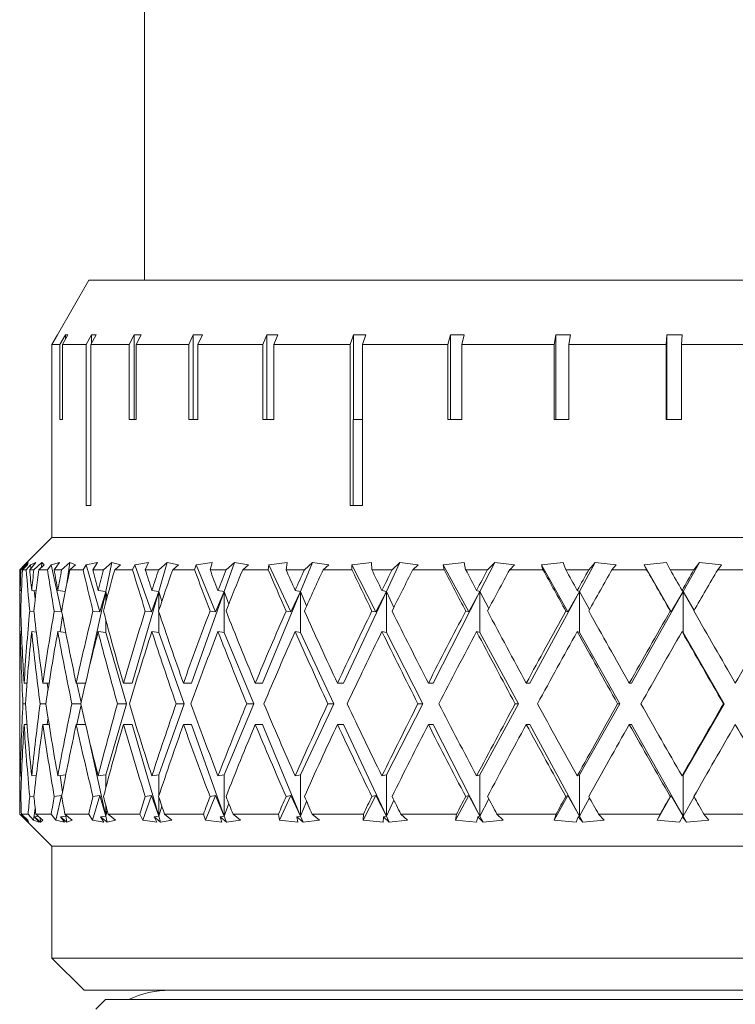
# Model space of a CAD drawing. Header units: inches. Extents: x 4 to 39.3, y 3.6 to 31.2.
# Tile 20 of 28: x 17.136 to 17.832, y 29.292 to 30.249. Entities that reach past the tile are written whole.
import ezdxf

# ---------------------------------------------------------------- set-up
doc = ezdxf.new("R2010")
doc.units = ezdxf.units.IN
doc.header["$MEASUREMENT"] = 0

msp = doc.modelspace()

# ---------------------------------------------------------------- linework, layer by layer
at = {"color": 7, "linetype": 'Continuous', "lineweight": 15}
for p, q in [((17.25714, 30.32325), (17.25714, 29.99545)), ((17.20322, 29.99545), (17.17262, 29.94245)), ((17.20322, 29.99545), (18.56105, 29.99545)), ((17.17262, 29.94241), (17.16716, 29.93295)), ((17.16719, 29.93295), (17.17266, 29.94241)), ((17.17262, 29.94241), (17.17262, 29.94235)), ((17.18043, 29.94241), (17.17504, 29.93295)), ((17.17742, 29.93295), (17.18281, 29.94241)), ((17.18043, 29.94241), (17.18281, 29.94241)), ((17.18043, 29.94241), (17.18043, 29.93824)), ((17.20552, 29.94241), (17.20033, 29.93295)), ((17.205, 29.93295), (17.21019, 29.94241)), ((17.20552, 29.94241), (17.21019, 29.94241)), ((17.20552, 29.94241), (17.20552, 29.93391)), ((17.24727, 29.94241), (17.24241, 29.93295)), ((17.24727, 29.94241), (17.25411, 29.94241)), ((17.24727, 29.94241), (17.24727, 29.86027)), ((17.24925, 29.93295), (17.25411, 29.94241)), ((17.30465, 29.94241), (17.30024, 29.93295)), ((17.30465, 29.94241), (17.31349, 29.94241)), ((17.30465, 29.94241), (17.30465, 29.86027)), ((17.30908, 29.93295), (17.31349, 29.94241)), ((17.37625, 29.94241), (17.37239, 29.93295)), ((17.37625, 29.94241), (17.38688, 29.94241)), ((17.37625, 29.94241), (17.37625, 29.86027)), ((17.38302, 29.93295), (17.38688, 29.94241)), ((17.4603, 29.94241), (17.4571, 29.93295)), ((17.4603, 29.94241), (17.47246, 29.94241)), ((17.4603, 29.94241), (17.4603, 29.86027)), ((17.46926, 29.93295), (17.47246, 29.94241)), ((17.55475, 29.94241), (17.55228, 29.93295)), ((17.55475, 29.94241), (17.56813, 29.94241)), ((17.55475, 29.94241), (17.55475, 29.86027)), ((17.56566, 29.93295), (17.56813, 29.94241)), ((17.65725, 29.94241), (17.65558, 29.93295)), ((17.65725, 29.94241), (17.67153, 29.94241)), ((17.65725, 29.94241), (17.65725, 29.86027)), ((17.66985, 29.93295), (17.67153, 29.94241)), ((17.7653, 29.94241), (17.76445, 29.93295)), ((17.7653, 29.94241), (17.78012, 29.94241)), ((17.7653, 29.94241), (17.7653, 29.86027)), ((17.77927, 29.93295), (17.78012, 29.94241)), ((17.16716, 29.93295), (17.16716, 29.86027)), ((17.16719, 29.86027), (17.16719, 29.93295)), ((17.17504, 29.93295), (17.16719, 29.93295)), ((17.17504, 29.93295), (17.17504, 29.86027)), ((17.17742, 29.86027), (17.17742, 29.93295)), ((17.20033, 29.93295), (17.17742, 29.93295)), ((17.20033, 29.93295), (17.20033, 29.77645)), ((17.205, 29.77645), (17.205, 29.93295)), ((17.24241, 29.93295), (17.205, 29.93295)), ((17.24241, 29.93295), (17.24241, 29.86027)), ((17.24925, 29.86027), (17.24925, 29.93295)), ((17.30024, 29.93295), (17.24925, 29.93295)), ((17.30024, 29.93295), (17.30024, 29.86027)), ((17.30908, 29.86027), (17.30908, 29.93295)), ((17.37239, 29.93295), (17.30908, 29.93295)), ((17.37239, 29.93295), (17.37239, 29.86027)), ((17.38302, 29.86027), (17.38302, 29.93295)), ((17.4571, 29.93295), (17.38302, 29.93295)), ((17.4571, 29.93295), (17.4571, 29.77645)), ((17.46926, 29.77645), (17.46926, 29.93295)), ((17.55228, 29.93295), (17.46926, 29.93295)), ((17.55228, 29.93295), (17.55228, 29.86027)), ((17.56566, 29.86027), (17.56566, 29.93295)), ((17.65558, 29.93295), (17.56566, 29.93295)), ((17.65558, 29.93295), (17.65558, 29.86027)), ((17.66985, 29.86027), (17.66985, 29.93295)), ((17.76445, 29.93295), (17.66985, 29.93295)), ((17.76445, 29.93295), (17.76445, 29.86027)), ((17.77927, 29.86027), (17.77927, 29.93295)), ((17.87623, 29.93295), (17.77927, 29.93295)), ((17.16714, 29.86027), (17.16714, 29.74545)), ((17.16714, 29.86027), (17.16719, 29.86027)), ((17.17504, 29.86027), (17.17742, 29.86027)), ((17.24241, 29.86027), (17.24925, 29.86027)), ((17.30024, 29.86027), (17.30908, 29.86027)), ((17.37239, 29.86027), (17.38302, 29.86027)), ((17.46001, 29.86027), (17.46001, 29.77645)), ((17.46001, 29.86027), (17.46926, 29.86027)), ((17.55228, 29.86027), (17.56566, 29.86027)), ((17.65558, 29.86027), (17.66985, 29.86027)), ((17.76445, 29.86027), (17.77927, 29.86027)), ((17.20033, 29.77645), (17.205, 29.77645)), ((17.4571, 29.77645), (17.46926, 29.77645)), ((17.16714, 29.74545), (17.14162, 29.71993)), ((17.16714, 29.74545), (18.59713, 29.74545)), ((17.14055, 29.71879), (17.13592, 29.7142)), ((17.13606, 29.7142), (17.14287, 29.7211)), ((17.13693, 29.7142), (17.13606, 29.7142)), ((17.14407, 29.7211), (17.13693, 29.7142)), ((17.13851, 29.7142), (17.14336, 29.71879)), ((17.14218, 29.7142), (17.13851, 29.7142)), ((17.14287, 29.7211), (17.14055, 29.71879)), ((17.14055, 29.71879), (17.14055, 29.71875)), ((17.14632, 29.71879), (17.14218, 29.7142)), ((17.14336, 29.71879), (17.14407, 29.7211)), ((17.14555, 29.7142), (17.15164, 29.7211)), ((17.14966, 29.7142), (17.14555, 29.7142)), ((17.15164, 29.7211), (17.14632, 29.71879)), ((17.14632, 29.71879), (17.14678, 29.71559)), ((17.15732, 29.7211), (17.14966, 29.7142)), ((17.15445, 29.7142), (17.15964, 29.71879)), ((17.16285, 29.7142), (17.15445, 29.7142)), ((17.15732, 29.7211), (17.15703, 29.71649)), ((17.15964, 29.71879), (17.15732, 29.7211)), ((17.16642, 29.71879), (17.16285, 29.7142)), ((17.17462, 29.7211), (17.16642, 29.71879)), ((17.16642, 29.71879), (17.17635, 29.67315)), ((17.16938, 29.7142), (17.17462, 29.7211)), ((17.17664, 29.7142), (17.16938, 29.7142)), ((17.18467, 29.7211), (17.17664, 29.7142)), ((17.18467, 29.7211), (17.18179, 29.70062)), ((17.18455, 29.7142), (17.18998, 29.71879)), ((17.19752, 29.7142), (17.18455, 29.7142)), ((17.18998, 29.71879), (17.18467, 29.7211)), ((17.20046, 29.71879), (17.19752, 29.7142)), ((17.21138, 29.7211), (17.20046, 29.71879)), ((17.20046, 29.71879), (17.21368, 29.67315)), ((17.20708, 29.7142), (17.21138, 29.7211)), ((17.21736, 29.7142), (17.20708, 29.7142)), ((17.2256, 29.7211), (17.21736, 29.7142)), ((17.2256, 29.7211), (17.21951, 29.69305)), ((17.2338, 29.71879), (17.2256, 29.7211)), ((17.22823, 29.7142), (17.2338, 29.71879)), ((17.24551, 29.7142), (17.22823, 29.7142)), ((17.24775, 29.71879), (17.24551, 29.7142)), ((17.26119, 29.7211), (17.24775, 29.71879)), ((17.24775, 29.71879), (17.26402, 29.67315)), ((17.25792, 29.7142), (17.26119, 29.7211)), ((17.27102, 29.7142), (17.25792, 29.7142)), ((17.27931, 29.7211), (17.27102, 29.7142)), ((17.27931, 29.7211), (17.27119, 29.69305)), ((17.29024, 29.71879), (17.27931, 29.7211)), ((17.28464, 29.7142), (17.29024, 29.71879)), ((17.30589, 29.7142), (17.28464, 29.7142)), ((17.3074, 29.71879), (17.30589, 29.7142)), ((17.32309, 29.7211), (17.3074, 29.71879)), ((17.3074, 29.71879), (17.3264, 29.67315)), ((17.32091, 29.7142), (17.32309, 29.7211)), ((17.33658, 29.7142), (17.32091, 29.7142)), ((17.34476, 29.7211), (17.33476, 29.69305)), ((17.34476, 29.7211), (17.33658, 29.7142)), ((17.35819, 29.71879), (17.34476, 29.7211)), ((17.35268, 29.7142), (17.35819, 29.71879)), ((17.37749, 29.7142), (17.35268, 29.7142)), ((17.37823, 29.71879), (17.37749, 29.7142)), ((17.39587, 29.7211), (17.37823, 29.71879)), ((17.37823, 29.71879), (17.39959, 29.67315)), ((17.39483, 29.7142), (17.39587, 29.7211)), ((17.41275, 29.7142), (17.39483, 29.7142)), ((17.42066, 29.7211), (17.40899, 29.69305)), ((17.42066, 29.7211), (17.41275, 29.7142)), ((17.43635, 29.71879), (17.42066, 29.7211)), ((17.43102, 29.7142), (17.43635, 29.71879)), ((17.45891, 29.7142), (17.43102, 29.7142)), ((17.47811, 29.7211), (17.45887, 29.71879)), ((17.45887, 29.71879), (17.45891, 29.7142)), ((17.45887, 29.71879), (17.48217, 29.67315)), ((17.47823, 29.7142), (17.47811, 29.7211)), ((17.49806, 29.7142), (17.47823, 29.7142)), ((17.50555, 29.7211), (17.49242, 29.69305)), ((17.50555, 29.7211), (17.49806, 29.7142)), ((17.52318, 29.71879), (17.50555, 29.7211)), ((17.51814, 29.7142), (17.52318, 29.71879)), ((17.54857, 29.7142), (17.51814, 29.7142)), ((17.56822, 29.7211), (17.54775, 29.71879)), ((17.54775, 29.71879), (17.54857, 29.7142)), ((17.54775, 29.71879), (17.57253, 29.67315)), ((17.56949, 29.7142), (17.56822, 29.7211)), ((17.59084, 29.7142), (17.56949, 29.7142)), ((17.59776, 29.7211), (17.58345, 29.69305)), ((17.59776, 29.7211), (17.59084, 29.7142)), ((17.617, 29.71879), (17.59776, 29.7211)), ((17.61235, 29.7142), (17.617, 29.71879)), ((17.64472, 29.7142), (17.61235, 29.7142)), ((17.66444, 29.7211), (17.64314, 29.71879)), ((17.64314, 29.71879), (17.64472, 29.7142)), ((17.64314, 29.71879), (17.66893, 29.67315)), ((17.66684, 29.7142), (17.66444, 29.7211)), ((17.68929, 29.7142), (17.66684, 29.7142)), ((17.69551, 29.7211), (17.68028, 29.69305)), ((17.69551, 29.7211), (17.68929, 29.7142)), ((17.71598, 29.71879), (17.69551, 29.7211)), ((17.71181, 29.7142), (17.71598, 29.71879)), ((17.74549, 29.7142), (17.71181, 29.7142)), ((17.76489, 29.7211), (17.74318, 29.71879)), ((17.74318, 29.71879), (17.74549, 29.7142)), ((17.74318, 29.71879), (17.76947, 29.67315)), ((17.76837, 29.7142), (17.76489, 29.7211)), ((17.7915, 29.7142), (17.76837, 29.7142)), ((17.79689, 29.7211), (17.78105, 29.69305)), ((17.79689, 29.7211), (17.7915, 29.7142)), ((17.81819, 29.71879), (17.79689, 29.7211)), ((17.81458, 29.7142), (17.81819, 29.71879)), ((17.84892, 29.7142), (17.81458, 29.7142)), ((17.13589, 29.70185), (17.13589, 29.64612)), ((17.13762, 29.6939), (17.1364, 29.69404)), ((17.15188, 29.69351), (17.14751, 29.69404)), ((17.14985, 29.69376), (17.15097, 29.68581)), ((17.18029, 29.69311), (17.17293, 29.69404)), ((17.21951, 29.69305), (17.20277, 29.61611)), ((17.21951, 29.69305), (17.21214, 29.69404)), ((17.21368, 29.67315), (17.21951, 29.69305)), ((17.21951, 29.69305), (17.21951, 29.68228)), ((17.2208, 29.68714), (17.21951, 29.69305)), ((17.27119, 29.69305), (17.24535, 29.60388)), ((17.26402, 29.67315), (17.27119, 29.69305)), ((17.27119, 29.69305), (17.2644, 29.69404)), ((17.27119, 29.69305), (17.27119, 29.6747)), ((17.27405, 29.68326), (17.27119, 29.69305)), ((17.33476, 29.69305), (17.30297, 29.60388)), ((17.3264, 29.67315), (17.33476, 29.69305)), ((17.33476, 29.69305), (17.32868, 29.69404)), ((17.33476, 29.69305), (17.33476, 29.65305)), ((17.33918, 29.68077), (17.33476, 29.69305)), ((17.40899, 29.69305), (17.37187, 29.60388)), ((17.39959, 29.67315), (17.40899, 29.69305)), ((17.40899, 29.69305), (17.40373, 29.69404)), ((17.40899, 29.69305), (17.40899, 29.65305)), ((17.4149, 29.67898), (17.40899, 29.69305)), ((17.49242, 29.69305), (17.45071, 29.60388)), ((17.48217, 29.67315), (17.49242, 29.69305)), ((17.49242, 29.69305), (17.48809, 29.69404)), ((17.49242, 29.69305), (17.49242, 29.65305)), ((17.49973, 29.67758), (17.49242, 29.69305)), ((17.58345, 29.69305), (17.53794, 29.60388)), ((17.57253, 29.67315), (17.58345, 29.69305)), ((17.58345, 29.69305), (17.58013, 29.69404)), ((17.58345, 29.69305), (17.58345, 29.65305)), ((17.59202, 29.67642), (17.58345, 29.69305)), ((17.68028, 29.69305), (17.63186, 29.60388)), ((17.66893, 29.67315), (17.68028, 29.69305)), ((17.68028, 29.69305), (17.67804, 29.69404)), ((17.68028, 29.69305), (17.68028, 29.65305)), ((17.68996, 29.6754), (17.68028, 29.69305)), ((17.78105, 29.69305), (17.73066, 29.60388)), ((17.76947, 29.67315), (17.78105, 29.69305)), ((17.78105, 29.69305), (17.77992, 29.69404)), ((17.79165, 29.67447), (17.78105, 29.69305)), ((17.78105, 29.69305), (17.78105, 29.65305)), ((17.13606, 29.67403), (17.13692, 29.67393)), ((17.14557, 29.67403), (17.14969, 29.67353)), ((17.16941, 29.67403), (17.17635, 29.67315)), ((17.17635, 29.67315), (17.17704, 29.6763)), ((17.20712, 29.67403), (17.21368, 29.67315)), ((17.25798, 29.67403), (17.26402, 29.67315)), ((17.32098, 29.67403), (17.3264, 29.67315)), ((17.3949, 29.67403), (17.39959, 29.67315)), ((17.47831, 29.67403), (17.48217, 29.67315)), ((17.56958, 29.67403), (17.57253, 29.67315)), ((17.66693, 29.67403), (17.66893, 29.67315)), ((17.76847, 29.67403), (17.76947, 29.67315)), ((17.17743, 29.66971), (17.17518, 29.65376)), ((17.21951, 29.66576), (17.21951, 29.65305)), ((17.27119, 29.67337), (17.27119, 29.65305)), ((17.13762, 29.6539), (17.1364, 29.65404)), ((17.152, 29.65349), (17.14751, 29.65404)), ((17.18065, 29.65306), (17.17293, 29.65404)), ((17.21951, 29.65305), (17.21214, 29.65404)), ((17.21951, 29.65305), (17.23955, 29.58388)), ((17.27119, 29.65305), (17.2644, 29.65404)), ((17.27119, 29.65305), (17.29584, 29.58388)), ((17.33476, 29.65305), (17.32868, 29.65404)), ((17.33476, 29.65305), (17.36355, 29.58388)), ((17.40899, 29.65305), (17.40373, 29.65404)), ((17.40899, 29.65305), (17.44135, 29.58388)), ((17.49242, 29.65305), (17.48809, 29.65404)), ((17.49242, 29.65305), (17.52773, 29.58388)), ((17.58345, 29.65305), (17.58013, 29.65404)), ((17.58345, 29.65305), (17.621, 29.58388)), ((17.68028, 29.65305), (17.67804, 29.65404)), ((17.68028, 29.65305), (17.71936, 29.58388)), ((17.78105, 29.65305), (17.77992, 29.65404)), ((17.78105, 29.65305), (17.82089, 29.58388)), ((17.13589, 29.60612), (17.13589, 29.56165)), ((17.14297, 29.60388), (17.14015, 29.60388)), ((17.16444, 29.60388), (17.15846, 29.60388)), ((17.16252, 29.60388), (17.16343, 29.59742)), ((17.19988, 29.60388), (17.19085, 29.60388)), ((17.19141, 29.60388), (17.19553, 29.58497)), ((17.24535, 29.60388), (17.2367, 29.60388)), ((17.30297, 29.60388), (17.29511, 29.60388)), ((17.37187, 29.60388), (17.36494, 29.60388)), ((17.45071, 29.60388), (17.44485, 29.60388)), ((17.53794, 29.60388), (17.53326, 29.60388)), ((17.63186, 29.60388), (17.62847, 29.60388)), ((17.73066, 29.60388), (17.72861, 29.60388)), ((17.14147, 29.58388), (17.13901, 29.58388)), ((17.16136, 29.58388), (17.15573, 29.58388)), ((17.19528, 29.58388), (17.18658, 29.58388)), ((17.19553, 29.58279), (17.19141, 29.56388)), ((17.23955, 29.58388), (17.21951, 29.51471)), ((17.23955, 29.58388), (17.23098, 29.58388)), ((17.29584, 29.58388), (17.27119, 29.51471)), ((17.29584, 29.58388), (17.28805, 29.58388)), ((17.36355, 29.58388), (17.33476, 29.51471)), ((17.36355, 29.58388), (17.35668, 29.58388)), ((17.44135, 29.58388), (17.40899, 29.51471)), ((17.44135, 29.58388), (17.43554, 29.58388)), ((17.52773, 29.58388), (17.49242, 29.51471)), ((17.52773, 29.58388), (17.52309, 29.58388)), ((17.621, 29.58388), (17.58345, 29.51471)), ((17.621, 29.58388), (17.61764, 29.58388)), ((17.71936, 29.58388), (17.68028, 29.51471)), ((17.71936, 29.58388), (17.71733, 29.58388)), ((17.82089, 29.58388), (17.78105, 29.51471)), ((17.82089, 29.58388), (17.82022, 29.58388)), ((17.16343, 29.57034), (17.16252, 29.56388)), ((17.14297, 29.56388), (17.14015, 29.56388)), ((17.16444, 29.56388), (17.15846, 29.56388)), ((17.19988, 29.56388), (17.19085, 29.56388)), ((17.24535, 29.56388), (17.2367, 29.56388)), ((17.24535, 29.56388), (17.27119, 29.47471)), ((17.30297, 29.56388), (17.29511, 29.56388)), ((17.30297, 29.56388), (17.33476, 29.47471)), ((17.37187, 29.56388), (17.36494, 29.56388)), ((17.37187, 29.56388), (17.40899, 29.47471)), ((17.45071, 29.56388), (17.44485, 29.56388)), ((17.45071, 29.56388), (17.49242, 29.47471)), ((17.53794, 29.56388), (17.53326, 29.56388)), ((17.53794, 29.56388), (17.58345, 29.47471)), ((17.63186, 29.56388), (17.62847, 29.56388)), ((17.63186, 29.56388), (17.68028, 29.47471)), ((17.73066, 29.56388), (17.72861, 29.56388)), ((17.73066, 29.56388), (17.78105, 29.47471)), ((17.20277, 29.55165), (17.21951, 29.47471)), ((17.13589, 29.52165), (17.13589, 29.4767)), ((17.1364, 29.51372), (17.13762, 29.51387)), ((17.14751, 29.51372), (17.152, 29.51427)), ((17.17293, 29.51372), (17.18065, 29.5147)), ((17.17518, 29.51401), (17.17743, 29.49805)), ((17.21214, 29.51372), (17.21951, 29.51471)), ((17.21951, 29.51471), (17.21951, 29.502)), ((17.2644, 29.51372), (17.27119, 29.51471)), ((17.27119, 29.51471), (17.27119, 29.4944)), ((17.32868, 29.51372), (17.33476, 29.51471)), ((17.33476, 29.51471), (17.33476, 29.47471)), ((17.40373, 29.51372), (17.40899, 29.51471)), ((17.40899, 29.51471), (17.40899, 29.47471)), ((17.48809, 29.51372), (17.49242, 29.51471)), ((17.49242, 29.51471), (17.49242, 29.47471)), ((17.58013, 29.51372), (17.58345, 29.51471)), ((17.58345, 29.51471), (17.58345, 29.47471)), ((17.67804, 29.51372), (17.68028, 29.51471)), ((17.68028, 29.51471), (17.68028, 29.47471)), ((17.77992, 29.51372), (17.78105, 29.51471)), ((17.78105, 29.51471), (17.78105, 29.47471)), ((17.13692, 29.49383), (17.13606, 29.49373)), ((17.14969, 29.49424), (17.14557, 29.49373)), ((17.17635, 29.49461), (17.16941, 29.49373)), ((17.17635, 29.49461), (17.17115, 29.47071)), ((17.17704, 29.49147), (17.17635, 29.49461)), ((17.21368, 29.49461), (17.20675, 29.47071)), ((17.21368, 29.49461), (17.20712, 29.49373)), ((17.21951, 29.47471), (17.21368, 29.49461)), ((17.26402, 29.49461), (17.2555, 29.47071)), ((17.26402, 29.49461), (17.25798, 29.49373)), ((17.27119, 29.47471), (17.26402, 29.49461)), ((17.27119, 29.49306), (17.27119, 29.47471)), ((17.3264, 29.49461), (17.31645, 29.47071)), ((17.3264, 29.49461), (17.32098, 29.49373)), ((17.33476, 29.47471), (17.3264, 29.49461)), ((17.39959, 29.49461), (17.3884, 29.47071)), ((17.39959, 29.49461), (17.3949, 29.49373)), ((17.40899, 29.47471), (17.39959, 29.49461)), ((17.48217, 29.49461), (17.46997, 29.47071)), ((17.48217, 29.49461), (17.47831, 29.49373)), ((17.49242, 29.47471), (17.48217, 29.49461)), ((17.57253, 29.49461), (17.55955, 29.47071)), ((17.57253, 29.49461), (17.56958, 29.49373)), ((17.58345, 29.47471), (17.57253, 29.49461)), ((17.66893, 29.49461), (17.65542, 29.47071)), ((17.66893, 29.49461), (17.66693, 29.49373)), ((17.68028, 29.47471), (17.66893, 29.49461)), ((17.68028, 29.47471), (17.68996, 29.49236)), ((17.76947, 29.49461), (17.7557, 29.47071)), ((17.76947, 29.49461), (17.76847, 29.49373)), ((17.78105, 29.47471), (17.76947, 29.49461)), ((17.78105, 29.47471), (17.79165, 29.4933)), ((17.21951, 29.48548), (17.21951, 29.47471)), ((17.27119, 29.47471), (17.27405, 29.4845)), ((17.33476, 29.47471), (17.33918, 29.48699)), ((17.40899, 29.47471), (17.4149, 29.48878)), ((17.49242, 29.47471), (17.49973, 29.49018)), ((17.58345, 29.47471), (17.59202, 29.49135)), ((17.13589, 29.4767), (17.16714, 29.44545)), ((17.13589, 29.4767), (17.13591, 29.4767)), ((17.13591, 29.4767), (17.14189, 29.47071)), ((17.14377, 29.47071), (17.13751, 29.4767)), ((17.13751, 29.4767), (17.14405, 29.4767)), ((17.13906, 29.47404), (17.14015, 29.47417)), ((17.14423, 29.46875), (17.13906, 29.47404)), ((17.13906, 29.47404), (17.14449, 29.46875)), ((17.14405, 29.4767), (17.14939, 29.47071)), ((17.15097, 29.48195), (17.14939, 29.47071)), ((17.15014, 29.47404), (17.15403, 29.47452)), ((17.15475, 29.46875), (17.15014, 29.47404)), ((17.15014, 29.47404), (17.15596, 29.46875)), ((17.1583, 29.47071), (17.15159, 29.4767)), ((17.15159, 29.4767), (17.16655, 29.4767)), ((17.15569, 29.47304), (17.15596, 29.46875)), ((17.16655, 29.4767), (17.17115, 29.47071)), ((17.17546, 29.47404), (17.18072, 29.47471)), ((17.17942, 29.46875), (17.17546, 29.47404)), ((17.17546, 29.47404), (17.18156, 29.46875)), ((17.18692, 29.47071), (17.17989, 29.4767)), ((17.17989, 29.4767), (17.20297, 29.4767)), ((17.18072, 29.47471), (17.18037, 29.47629)), ((17.18051, 29.47617), (17.18072, 29.47471)), ((17.18072, 29.476), (17.18072, 29.47471)), ((17.18072, 29.47471), (17.18088, 29.47586)), ((17.18072, 29.47471), (17.18156, 29.46875)), ((17.20297, 29.4767), (17.20675, 29.47071)), ((17.21453, 29.47404), (17.21951, 29.47471)), ((17.21778, 29.46875), (17.21453, 29.47404)), ((17.21453, 29.47404), (17.2208, 29.46875)), ((17.21951, 29.47471), (17.2208, 29.48062)), ((17.21951, 29.47471), (17.2208, 29.46875)), ((17.22907, 29.47071), (17.22186, 29.4767)), ((17.22186, 29.4767), (17.25262, 29.4767)), ((17.25262, 29.4767), (17.2555, 29.47071)), ((17.2666, 29.47404), (17.27119, 29.47471)), ((17.26906, 29.46875), (17.2666, 29.47404)), ((17.2666, 29.47404), (17.27291, 29.46875)), ((17.27119, 29.47471), (17.27291, 29.46875)), ((17.28394, 29.47071), (17.27668, 29.4767)), ((17.27668, 29.4767), (17.31452, 29.4767)), ((17.31452, 29.4767), (17.31645, 29.47071)), ((17.33065, 29.47404), (17.33476, 29.47471)), ((17.33228, 29.46875), (17.33065, 29.47404)), ((17.33065, 29.47404), (17.33688, 29.46875)), ((17.33476, 29.47471), (17.33688, 29.46875)), ((17.35045, 29.47071), (17.34329, 29.4767)), ((17.34329, 29.4767), (17.38747, 29.4767)), ((17.38747, 29.4767), (17.3884, 29.47071)), ((17.40544, 29.47404), (17.40899, 29.47471)), ((17.4062, 29.46875), (17.40544, 29.47404)), ((17.40544, 29.47404), (17.41147, 29.46875)), ((17.40899, 29.47471), (17.41147, 29.46875)), ((17.4273, 29.47071), (17.42039, 29.4767)), ((17.42039, 29.4767), (17.47005, 29.4767)), ((17.47005, 29.4767), (17.46997, 29.47071)), ((17.48938, 29.46875), (17.4895, 29.47404)), ((17.4895, 29.47404), (17.49242, 29.47471)), ((17.4895, 29.47404), (17.49521, 29.46875)), ((17.49242, 29.47471), (17.49521, 29.46875)), ((17.51301, 29.47071), (17.50647, 29.4767)), ((17.50647, 29.4767), (17.56064, 29.4767)), ((17.56064, 29.4767), (17.55955, 29.47071)), ((17.58021, 29.46875), (17.5812, 29.47404)), ((17.5812, 29.47404), (17.58345, 29.47471)), ((17.5812, 29.47404), (17.58649, 29.46875)), ((17.58345, 29.47471), (17.58649, 29.46875)), ((17.6059, 29.47071), (17.59986, 29.4767)), ((17.59986, 29.4767), (17.6575, 29.4767)), ((17.6575, 29.4767), (17.65542, 29.47071)), ((17.67691, 29.46875), (17.67877, 29.47404)), ((17.67877, 29.47404), (17.68028, 29.47471)), ((17.67877, 29.47404), (17.68352, 29.46875)), ((17.68028, 29.47471), (17.68352, 29.46875)), ((17.70417, 29.47071), (17.69875, 29.4767)), ((17.69875, 29.4767), (17.75872, 29.4767)), ((17.75872, 29.4767), (17.7557, 29.47071)), ((17.77761, 29.46875), (17.78029, 29.47404)), ((17.78029, 29.47404), (17.78105, 29.47471)), ((17.78029, 29.47404), (17.78441, 29.46875)), ((17.78105, 29.47471), (17.78441, 29.46875)), ((17.80591, 29.47071), (17.80121, 29.4767)), ((17.80121, 29.4767), (17.86235, 29.4767)), ((17.14191, 29.47112), (17.14189, 29.47071)), ((17.14189, 29.47071), (17.14423, 29.46875)), ((17.14449, 29.46875), (17.14377, 29.47071)), ((17.14939, 29.47071), (17.15475, 29.46875)), ((17.15596, 29.46875), (17.1583, 29.47071)), ((17.17115, 29.47071), (17.17942, 29.46875)), ((17.18156, 29.46875), (17.18692, 29.47071)), ((17.20675, 29.47071), (17.21778, 29.46875)), ((17.2208, 29.46875), (17.22907, 29.47071)), ((17.2555, 29.47071), (17.26906, 29.46875)), ((17.27291, 29.46875), (17.28394, 29.47071)), ((17.31645, 29.47071), (17.33228, 29.46875)), ((17.33688, 29.46875), (17.35045, 29.47071)), ((17.3884, 29.47071), (17.4062, 29.46875)), ((17.41147, 29.46875), (17.4273, 29.47071)), ((17.46997, 29.47071), (17.48938, 29.46875)), ((17.49521, 29.46875), (17.51301, 29.47071)), ((17.55955, 29.47071), (17.58021, 29.46875)), ((17.58649, 29.46875), (17.6059, 29.47071)), ((17.65542, 29.47071), (17.67691, 29.46875)), ((17.68352, 29.46875), (17.70417, 29.47071)), ((17.7557, 29.47071), (17.77761, 29.46875)), ((17.78441, 29.46875), (17.80591, 29.47071)), ((17.16714, 29.44545), (17.16714, 29.3367)), ((17.16714, 29.44545), (18.59713, 29.44545)), ((17.16714, 29.3367), (17.19839, 29.30545)), ((17.16714, 29.3367), (18.59714, 29.3367)), ((18.56589, 29.30545), (17.19839, 29.30545)), ((17.21914, 29.29644), (17.20985, 29.28715)), ((17.21914, 29.29644), (18.54514, 29.29644))]:
    msp.add_line(p, q, dxfattribs=at)
msp.add_arc((17.28201, 29.21179), 0.09367, 90, 115.34276, dxfattribs=at)
for centre, major_axis, ratio, start_param, end_param in [((17.88214, 29.56388), (-0.11832, 1.29078), 0.570827, 1.401957, 1.433195), ((17.88214, 29.60388), (-0.11832, 1.29078), 0.570827, 1.433063, 1.448707), ((17.88214, 29.60388), (-0.03654, 1.29237), 0.576734, 1.469034, 1.484677), ((17.88214, 29.56388), (-0.03654, 1.29237), 0.576734, 1.437927, 1.469166), ((17.88214, 29.56388), (-0.26041, 1.28475), 0.54434, 1.344343, 1.375581), ((17.88214, 29.60388), (-0.26041, 1.28475), 0.54434, 1.375449, 1.391093), ((17.88214, 29.60388), (0.11832, 1.29078), 0.570827, 1.537616, 1.55326), ((17.88214, 29.56388), (0.11832, 1.29078), 0.570827, 1.50651, 1.537748), ((17.88214, 29.56388), (-0.38013, 1.27836), 0.502342, 1.305953, 1.337191), ((17.88214, 29.60388), (-0.38013, 1.27836), 0.502342, 1.337059, 1.352703), ((17.88214, 29.60388), (0.26041, 1.28475), 0.54434, 1.59523, 1.610874), ((17.88214, 29.56388), (0.26041, 1.28475), 0.54434, 1.564124, 1.595362), ((17.88214, 29.56388), (-0.47658, 1.27458), 0.450539, 1.28734, 1.318578), ((17.88214, 29.60388), (-0.47658, 1.27458), 0.450539, 1.318446, 1.33409), ((17.88214, 29.60388), (0.38013, 1.27836), 0.502342, 1.63362, 1.649264), ((17.88214, 29.56388), (0.38013, 1.27836), 0.502342, 1.602514, 1.633752), ((17.88214, 29.56388), (-0.55295, 1.27411), 0.393319, 1.285167, 1.316405), ((17.88214, 29.60388), (-0.55295, 1.27411), 0.393319, 1.316273, 1.331917), ((17.88214, 29.60388), (0.47658, 1.27458), 0.450539, 1.652233, 1.667877), ((17.88214, 29.56388), (0.47658, 1.27458), 0.450539, 1.621127, 1.652365), ((17.88214, 29.56388), (-0.61298, 1.27628), 0.333475, 1.295417, 1.326655), ((17.88214, 29.60388), (-0.61298, 1.27628), 0.333475, 1.326524, 1.342167), ((17.88214, 29.60388), (0.55295, 1.27411), 0.393319, 1.654406, 1.67005), ((17.88214, 29.56388), (0.55295, 1.27411), 0.393319, 1.6233, 1.654538), ((17.88214, 29.56388), (-0.65966, 1.27997), 0.272593, 1.314661, 1.345899), ((17.88214, 29.60388), (-0.65966, 1.27997), 0.272593, 1.345767, 1.361411), ((17.88214, 29.60388), (0.61298, 1.27628), 0.333475, 1.644156, 1.659799), ((17.88214, 29.56388), (0.61298, 1.27628), 0.333475, 1.613049, 1.644287), ((17.88214, 29.56388), (-0.69508, 1.28416), 0.21149, 1.340256, 1.371494), ((17.88214, 29.60388), (-0.69508, 1.28416), 0.21149, 1.371362, 1.387006), ((17.88214, 29.60388), (0.65966, 1.27997), 0.272593, 1.624912, 1.640556), ((17.88214, 29.56388), (0.65966, 1.27997), 0.272593, 1.593806, 1.625044), ((17.88214, 29.56388), (-0.72062, 1.28798), 0.150528, 1.370211, 1.401449), ((17.88214, 29.60388), (-0.72062, 1.28798), 0.150528, 1.401318, 1.416961), ((17.88214, 29.60388), (0.69508, 1.28416), 0.21149, 1.599317, 1.61496), ((17.88214, 29.56388), (0.69508, 1.28416), 0.21149, 1.568211, 1.599449), ((17.88214, 29.56388), (-0.73719, 1.29085), 0.089804, 1.402992, 1.43423), ((17.88214, 29.60388), (-0.73719, 1.29085), 0.089804, 1.434098, 1.449742), ((17.88214, 29.60388), (0.72062, 1.28798), 0.150528, 1.569362, 1.585005), ((17.88214, 29.56388), (0.72062, 1.28798), 0.150528, 1.538255, 1.569494), ((17.88214, 29.56388), (-0.74529, 1.29236), 0.029269, 1.437356, 1.468594), ((17.88214, 29.60388), (-0.74529, 1.29236), 0.029269, 1.468462, 1.484105), ((17.88214, 29.60388), (0.73719, 1.29085), 0.089804, 1.536581, 1.552225), ((17.88214, 29.56388), (0.73719, 1.29085), 0.089804, 1.505475, 1.536713), ((17.88214, 29.60388), (-0.03654, 1.29237), 0.576734, 1.500189, 1.537291), ((17.88214, 29.60388), (-0.11832, 1.29078), 0.570827, 1.464218, 1.51852), ((17.88214, 29.60388), (0.11832, 1.29078), 0.570827, 1.568772, 1.623073), ((17.88214, 29.60388), (-0.26041, 1.28475), 0.54434, 1.406604, 1.460906), ((17.88214, 29.60388), (0.26041, 1.28475), 0.54434, 1.626386, 1.680687), ((17.88214, 29.60388), (-0.38013, 1.27836), 0.502342, 1.368214, 1.422516), ((17.88214, 29.60388), (0.38013, 1.27836), 0.502342, 1.664775, 1.719077), ((17.88214, 29.60388), (-0.47658, 1.27458), 0.450539, 1.349602, 1.403903), ((17.88214, 29.60388), (0.47658, 1.27458), 0.450539, 1.683388, 1.73769), ((17.88214, 29.60388), (-0.55295, 1.27411), 0.393319, 1.347429, 1.40173), ((17.88214, 29.60388), (0.55295, 1.27411), 0.393319, 1.685561, 1.739863), ((17.88214, 29.60388), (-0.61298, 1.27628), 0.333475, 1.357679, 1.41198), ((17.88214, 29.60388), (0.61298, 1.27628), 0.333475, 1.675311, 1.729612), ((17.88214, 29.60388), (-0.65966, 1.27997), 0.272593, 1.376922, 1.431224), ((17.88214, 29.60388), (0.65966, 1.27997), 0.272593, 1.656067, 1.710369), ((17.88214, 29.60388), (-0.69508, 1.28416), 0.21149, 1.402518, 1.456819), ((17.88214, 29.60388), (0.69508, 1.28416), 0.21149, 1.630472, 1.684774), ((17.88214, 29.60388), (-0.72062, 1.28798), 0.150528, 1.432473, 1.486774), ((17.88214, 29.60388), (0.72062, 1.28798), 0.150528, 1.600517, 1.654819), ((17.88214, 29.60388), (-0.73719, 1.29085), 0.089804, 1.465253, 1.519555), ((17.88214, 29.60388), (0.73719, 1.29085), 0.089804, 1.567736, 1.622038), ((17.88214, 29.60388), (-0.74529, 1.29236), 0.029269, 1.499617, 1.553919), ((17.88214, 29.60388), (0.74529, 1.29236), 0.029269, 1.533373, 1.587674), ((17.88214, 29.56388), (-0.03654, 1.29237), 0.576734, 1.484677, 1.521809), ((17.88214, 29.56388), (-0.11832, 1.29078), 0.570827, 1.448707, 1.503046), ((17.88214, 29.56388), (0.11832, 1.29078), 0.570827, 1.55326, 1.607599), ((17.88214, 29.56388), (-0.26041, 1.28475), 0.54434, 1.391093, 1.445432), ((17.88214, 29.56388), (0.26041, 1.28475), 0.54434, 1.610874, 1.665213), ((17.88214, 29.56388), (-0.38013, 1.27836), 0.502342, 1.352703, 1.407042), ((17.88214, 29.56388), (0.38013, 1.27836), 0.502342, 1.649264, 1.703603), ((17.88214, 29.56388), (-0.47658, 1.27458), 0.450539, 1.33409, 1.388429), ((17.88214, 29.56388), (0.47658, 1.27458), 0.450539, 1.667877, 1.722216), ((17.88214, 29.56388), (-0.55295, 1.27411), 0.393319, 1.331917, 1.386256), ((17.88214, 29.56388), (0.55295, 1.27411), 0.393319, 1.67005, 1.724389), ((17.88214, 29.56388), (-0.61298, 1.27628), 0.333475, 1.342167, 1.396506), ((17.88214, 29.56388), (0.61298, 1.27628), 0.333475, 1.659799, 1.714138), ((17.88214, 29.56388), (-0.65966, 1.27997), 0.272593, 1.361411, 1.41575), ((17.88214, 29.56388), (0.65966, 1.27997), 0.272593, 1.640556, 1.694895), ((17.88214, 29.56388), (-0.69508, 1.28416), 0.21149, 1.387006, 1.441345), ((17.88214, 29.56388), (0.69508, 1.28416), 0.21149, 1.61496, 1.6693), ((17.88214, 29.56388), (-0.72062, 1.28798), 0.150528, 1.416961, 1.4713), ((17.88214, 29.56388), (0.72062, 1.28798), 0.150528, 1.585005, 1.639345), ((17.88214, 29.56388), (-0.73719, 1.29085), 0.089804, 1.449742, 1.504081), ((17.88214, 29.56388), (0.73719, 1.29085), 0.089804, 1.552225, 1.606564), ((17.88214, 29.56388), (-0.74529, 1.29236), 0.029269, 1.484105, 1.538445), ((17.88214, 29.60388), (0.11832, 1.29078), 0.570827, 1.638547, 1.692886), ((17.88214, 29.60388), (-0.11832, 1.29078), 0.570827, 1.533994, 1.588333), ((17.88214, 29.60388), (0.26041, 1.28475), 0.54434, 1.696161, 1.7505), ((17.88214, 29.60388), (-0.26041, 1.28475), 0.54434, 1.47638, 1.530719), ((17.88214, 29.60388), (0.38013, 1.27836), 0.502342, 1.734551, 1.78889), ((17.88214, 29.60388), (-0.38013, 1.27836), 0.502342, 1.43799, 1.492329), ((17.88214, 29.60388), (0.47658, 1.27458), 0.450539, 1.753164, 1.807503), ((17.88214, 29.60388), (-0.47658, 1.27458), 0.450539, 1.419377, 1.473716), ((17.88214, 29.60388), (0.55295, 1.27411), 0.393319, 1.755337, 1.809676), ((17.88214, 29.60388), (-0.55295, 1.27411), 0.393319, 1.417204, 1.471543), ((17.88214, 29.60388), (0.61298, 1.27628), 0.333475, 1.745086, 1.799425), ((17.88214, 29.60388), (-0.61298, 1.27628), 0.333475, 1.427454, 1.481794), ((17.88214, 29.60388), (0.65966, 1.27997), 0.272593, 1.725843, 1.780182), ((17.88214, 29.60388), (-0.65966, 1.27997), 0.272593, 1.446698, 1.501037), ((17.88214, 29.60388), (0.69508, 1.28416), 0.21149, 1.700248, 1.754587), ((17.88214, 29.60388), (-0.69508, 1.28416), 0.21149, 1.472293, 1.526632), ((17.88214, 29.60388), (0.72062, 1.28798), 0.150528, 1.670293, 1.724632), ((17.88214, 29.60388), (-0.72062, 1.28798), 0.150528, 1.502248, 1.556587), ((17.88214, 29.60388), (0.73719, 1.29085), 0.089804, 1.637512, 1.691851), ((17.88214, 29.60388), (-0.73719, 1.29085), 0.089804, 1.535029, 1.589368), ((17.88214, 29.60388), (0.74529, 1.29236), 0.029269, 1.603148, 1.657487), ((17.88214, 29.60388), (0.03654, 1.29237), 0.576734, 1.619784, 1.656915), ((17.88214, 29.56388), (0.11832, 1.29078), 0.570827, 1.623073, 1.677374), ((17.88214, 29.56388), (-0.11832, 1.29078), 0.570827, 1.51852, 1.572821), ((17.88214, 29.56388), (0.26041, 1.28475), 0.54434, 1.680687, 1.734988), ((17.88214, 29.56388), (-0.26041, 1.28475), 0.54434, 1.460906, 1.515207), ((17.88214, 29.56388), (0.38013, 1.27836), 0.502342, 1.719077, 1.773378), ((17.88214, 29.56388), (-0.38013, 1.27836), 0.502342, 1.422516, 1.476817), ((17.88214, 29.56388), (0.47658, 1.27458), 0.450539, 1.73769, 1.791991), ((17.88214, 29.56388), (-0.47658, 1.27458), 0.450539, 1.403903, 1.458204), ((17.88214, 29.56388), (0.55295, 1.27411), 0.393319, 1.739863, 1.794164), ((17.88214, 29.56388), (-0.55295, 1.27411), 0.393319, 1.40173, 1.456031), ((17.88214, 29.56388), (0.61298, 1.27628), 0.333475, 1.729612, 1.783914), ((17.88214, 29.56388), (-0.61298, 1.27628), 0.333475, 1.41198, 1.466282), ((17.88214, 29.56388), (0.65966, 1.27997), 0.272593, 1.710369, 1.76467), ((17.88214, 29.56388), (-0.65966, 1.27997), 0.272593, 1.431224, 1.485525), ((17.88214, 29.56388), (0.69508, 1.28416), 0.21149, 1.684774, 1.739075), ((17.88214, 29.56388), (-0.69508, 1.28416), 0.21149, 1.456819, 1.51112), ((17.88214, 29.56388), (0.72062, 1.28798), 0.150528, 1.654819, 1.70912), ((17.88214, 29.56388), (-0.72062, 1.28798), 0.150528, 1.486774, 1.541075), ((17.88214, 29.56388), (0.73719, 1.29085), 0.089804, 1.622038, 1.676339), ((17.88214, 29.56388), (-0.73719, 1.29085), 0.089804, 1.519555, 1.573856), ((17.88214, 29.56388), (0.74529, 1.29236), 0.029269, 1.587674, 1.641975), ((17.88214, 29.56388), (-0.74529, 1.29236), 0.029269, 1.553919, 1.60822), ((17.88214, 29.56388), (0.03654, 1.29237), 0.576734, 1.604301, 1.641404), ((17.88214, 29.60388), (0.11832, 1.29078), 0.570827, 1.708398, 1.721626), ((17.88214, 29.60388), (0.03654, 1.29237), 0.576734, 1.672427, 1.685655), ((17.88214, 29.60388), (0.26041, 1.28475), 0.54434, 1.766012, 1.77924), ((17.88214, 29.60388), (-0.11832, 1.29078), 0.570827, 1.603845, 1.617073), ((17.88214, 29.60388), (0.38013, 1.27836), 0.502342, 1.804402, 1.81763), ((17.88214, 29.60388), (-0.26041, 1.28475), 0.54434, 1.546231, 1.559459), ((17.88214, 29.60388), (0.47658, 1.27458), 0.450539, 1.823015, 1.836243), ((17.88214, 29.60388), (-0.38013, 1.27836), 0.502342, 1.507841, 1.521069), ((17.88214, 29.60388), (0.55295, 1.27411), 0.393319, 1.825188, 1.838416), ((17.88214, 29.60388), (-0.47658, 1.27458), 0.450539, 1.489228, 1.502456), ((17.88214, 29.60388), (0.61298, 1.27628), 0.333475, 1.814937, 1.828165), ((17.88214, 29.60388), (-0.55295, 1.27411), 0.393319, 1.487055, 1.500283), ((17.88214, 29.60388), (0.65966, 1.27997), 0.272593, 1.795694, 1.808922), ((17.88214, 29.60388), (-0.61298, 1.27628), 0.333475, 1.497305, 1.510534), ((17.88214, 29.60388), (0.69508, 1.28416), 0.21149, 1.770099, 1.783327), ((17.88214, 29.60388), (-0.65966, 1.27997), 0.272593, 1.516549, 1.529777), ((17.88214, 29.60388), (0.72062, 1.28798), 0.150528, 1.740144, 1.753372), ((17.88214, 29.60388), (-0.69508, 1.28416), 0.21149, 1.542144, 1.555372), ((17.88214, 29.60388), (0.73719, 1.29085), 0.089804, 1.707363, 1.720591), ((17.88214, 29.60388), (-0.72062, 1.28798), 0.150528, 1.572099, 1.585327), ((17.88214, 29.60388), (0.74529, 1.29236), 0.029269, 1.672999, 1.686227), ((17.88214, 29.60388), (-0.73719, 1.29085), 0.089804, 1.60488, 1.618108)]:
    msp.add_ellipse(centre, major_axis=major_axis, ratio=ratio, start_param=start_param, end_param=end_param, dxfattribs=at)
msp.add_open_spline([(17.17262, 29.94241), (17.17263, 29.94245), (17.17264, 29.94251), (17.17265, 29.94243), (17.17266, 29.94241)], degree=3, knots=[0, 0, 0, 0, 0.75091, 1, 1, 1, 1], dxfattribs=at)

doc.saveas('drawing.dxf')
